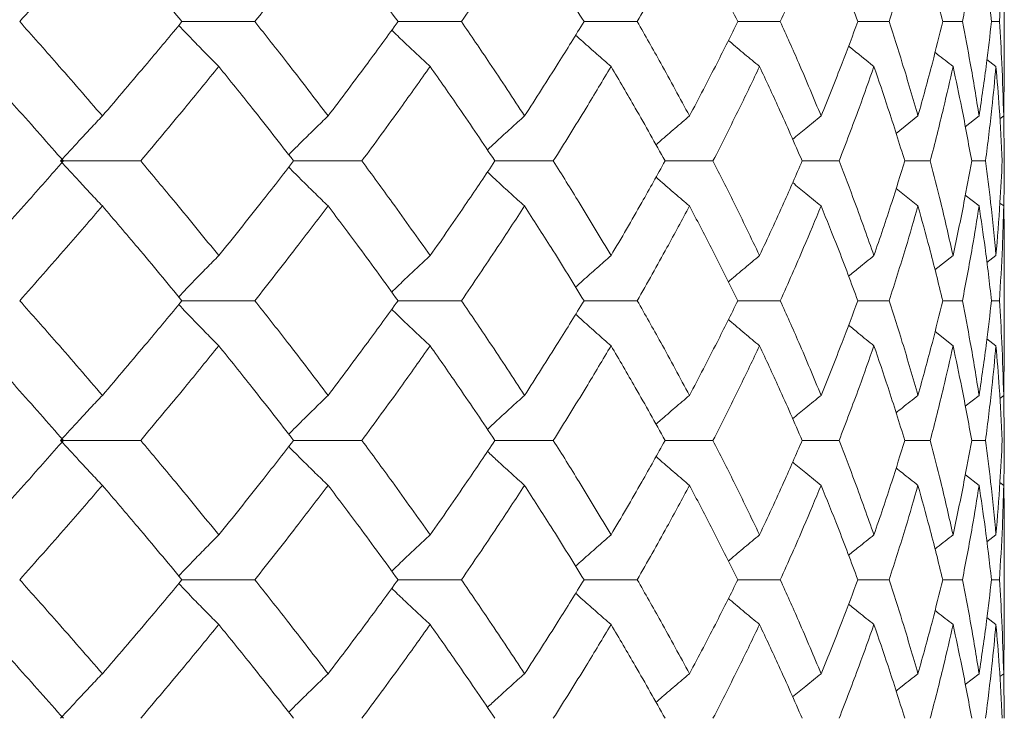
# Model space of a CAD drawing. Header units: inches. Extents: x -4.1 to 22.8, y -8.3 to 17.7.
# Tile 62 of 130: x 6.526 to 6.957, y 1.439 to 1.745. Entities that reach past the tile are written whole.
import ezdxf

# ---------------------------------------------------------------- set-up
doc = ezdxf.new("R2010")
doc.units = ezdxf.units.IN
doc.header["$MEASUREMENT"] = 0

msp = doc.modelspace()

# ---------------------------------------------------------------- linework, layer by layer
at = {"color": 7, "linetype": 'Continuous', "lineweight": 15}
for p, q in [((6.95717, 1.72346), (6.95717, 1.76443)), ((6.59726, 1.74397), (6.62914, 1.74397)), ((6.69184, 1.74397), (6.71958, 1.74397)), ((6.77324, 1.74397), (6.79653, 1.74397)), ((6.84057, 1.74397), (6.85916, 1.74397)), ((6.90679, 1.74397), (6.8931, 1.74397)), ((6.93025, 1.74397), (6.93887, 1.74397)), ((6.9516, 1.74397), (6.95508, 1.74397)), ((6.95355, 1.72433), (6.94962, 1.72737)), ((6.95693, 1.7027), (6.95714, 1.72346)), ((6.90981, 1.69505), (6.91942, 1.7027)), ((6.94616, 1.7027), (6.94011, 1.69799)), ((6.95693, 1.7027), (6.95525, 1.70139)), ((6.95717, 1.68301), (6.95694, 1.70316)), ((6.54413, 1.68301), (6.57917, 1.68301)), ((6.64613, 1.68301), (6.67599, 1.68301)), ((6.80871, 1.68301), (6.82969, 1.68301)), ((6.86873, 1.68301), (6.88489, 1.68301)), ((6.9248, 1.68301), (6.91363, 1.68301)), ((6.94292, 1.68301), (6.94898, 1.68301)), ((6.90984, 1.67094), (6.91942, 1.66331)), ((6.94616, 1.66331), (6.94014, 1.66799)), ((6.95693, 1.66331), (6.95529, 1.66458)), ((6.95717, 1.60129), (6.95717, 1.64248)), ((6.92685, 1.63536), (6.93477, 1.64161)), ((6.95355, 1.64161), (6.94958, 1.63852)), ((6.59726, 1.62189), (6.62914, 1.62189)), ((6.69184, 1.62189), (6.71958, 1.62189)), ((6.77324, 1.62189), (6.79653, 1.62189)), ((6.84057, 1.62189), (6.85916, 1.62189)), ((6.8931, 1.62189), (6.90679, 1.62189)), ((6.93887, 1.62189), (6.93025, 1.62189)), ((6.9516, 1.62189), (6.95508, 1.62189)), ((6.92688, 1.60839), (6.93477, 1.60216)), ((6.95355, 1.60216), (6.94962, 1.60522)), ((6.95693, 1.58047), (6.95714, 1.60129)), ((6.94011, 1.57574), (6.94616, 1.58047)), ((6.95693, 1.58047), (6.95525, 1.57916)), ((6.95717, 1.56076), (6.95694, 1.58094)), ((6.54413, 1.56076), (6.57917, 1.56076)), ((6.64613, 1.56076), (6.67599, 1.56076)), ((6.80871, 1.56076), (6.82969, 1.56076)), ((6.86873, 1.56076), (6.88489, 1.56076)), ((6.91363, 1.56076), (6.9248, 1.56076)), ((6.94898, 1.56076), (6.94292, 1.56076)), ((6.94015, 1.54577), (6.94616, 1.54108)), ((6.95693, 1.54108), (6.95529, 1.54235)), ((6.94958, 1.51636), (6.95355, 1.51944)), ((6.95717, 1.47934), (6.95717, 1.52031)), ((6.59726, 1.49981), (6.62914, 1.49981)), ((6.69184, 1.49981), (6.71958, 1.49981)), ((6.77324, 1.49981), (6.79653, 1.49981)), ((6.84057, 1.49981), (6.85916, 1.49981)), ((6.8931, 1.49981), (6.90679, 1.49981)), ((6.93025, 1.49981), (6.93887, 1.49981)), ((6.95508, 1.49981), (6.9516, 1.49981)), ((6.94962, 1.48325), (6.95355, 1.48021)), ((6.95693, 1.45869), (6.95714, 1.47934)), ((6.94616, 1.45869), (6.94011, 1.45402)), ((6.95693, 1.45869), (6.95525, 1.4574)), ((6.95717, 1.43919), (6.95694, 1.45917))]:
    msp.add_line(p, q, dxfattribs=at)
for points, knots in [([(6.52622, 1.74397), (6.53306, 1.75165), (6.54528, 1.76537), (6.55718, 1.77906), (6.56241, 1.78508)], [0, 0, 0, 0, 0.560476, 1, 1, 1, 1]), ([(6.59726, 1.74397), (6.59084, 1.75165), (6.5794, 1.76537), (6.5676, 1.77906), (6.56241, 1.78508)], [0, 0, 0, 0, 0.560476, 1, 1, 1, 1]), ([(6.62914, 1.74397), (6.63523, 1.75165), (6.64609, 1.76537), (6.65661, 1.77906), (6.66123, 1.78508)], [0, 0, 0, 0, 0.560476, 1, 1, 1, 1]), ([(6.69184, 1.74397), (6.68622, 1.75165), (6.6762, 1.76537), (6.6658, 1.77906), (6.66123, 1.78508)], [0, 0, 0, 0, 0.560476, 1, 1, 1, 1]), ([(6.71958, 1.74397), (6.72484, 1.75165), (6.73423, 1.76537), (6.74324, 1.77906), (6.7472, 1.78508)], [0, 0, 0, 0, 0.560476, 1, 1, 1, 1]), ([(6.77324, 1.74397), (6.76848, 1.75165), (6.76, 1.76537), (6.75111, 1.77906), (6.7472, 1.78508)], [0, 0, 0, 0, 0.560476, 1, 1, 1, 1]), ([(6.79653, 1.74397), (6.80091, 1.75165), (6.80873, 1.76537), (6.81613, 1.77906), (6.81939, 1.78508)], [0, 0, 0, 0, 0.560476, 1, 1, 1, 1]), ([(6.84057, 1.74397), (6.83673, 1.75165), (6.82988, 1.76537), (6.82259, 1.77906), (6.81939, 1.78508)], [0, 0, 0, 0, 0.560476, 1, 1, 1, 1]), ([(6.85916, 1.74397), (6.86261, 1.75165), (6.86876, 1.76537), (6.87449, 1.77906), (6.87701, 1.78508)], [0, 0, 0, 0, 0.560476, 1, 1, 1, 1]), ([(6.8931, 1.74397), (6.89021, 1.75165), (6.88506, 1.76537), (6.87947, 1.77906), (6.87701, 1.78508)], [0, 0, 0, 0, 0.560476, 1, 1, 1, 1]), ([(6.90679, 1.74397), (6.90926, 1.75165), (6.91369, 1.76537), (6.91767, 1.77906), (6.91942, 1.78508)], [0, 0, 0, 0, 0.560476, 1, 1, 1, 1]), ([(6.93025, 1.74397), (6.92835, 1.75165), (6.92495, 1.76537), (6.92111, 1.77906), (6.91942, 1.78508)], [0, 0, 0, 0, 0.560476, 1, 1, 1, 1]), ([(6.93887, 1.74397), (6.94036, 1.75165), (6.943, 1.76537), (6.94519, 1.77906), (6.94616, 1.78508)], [0, 0, 0, 0, 0.560476, 1, 1, 1, 1]), ([(6.9516, 1.74397), (6.95071, 1.75165), (6.94911, 1.76537), (6.94706, 1.77906), (6.94616, 1.78508)], [0, 0, 0, 0, 0.560476, 1, 1, 1, 1]), ([(6.95508, 1.74397), (6.95555, 1.75165), (6.95639, 1.76537), (6.95677, 1.77906), (6.95693, 1.78508)], [0, 0, 0, 0, 0.560476, 1, 1, 1, 1]), ([(6.56241, 1.7027), (6.55574, 1.71041), (6.54384, 1.72418), (6.5316, 1.73792), (6.52622, 1.74397)], [0, 0, 0, 0, 0.560339, 1, 1, 1, 1]), ([(6.56241, 1.7027), (6.56901, 1.71041), (6.58078, 1.72418), (6.59223, 1.73792), (6.59726, 1.74397)], [0, 0, 0, 0, 0.560338, 1, 1, 1, 1]), ([(6.61336, 1.72433), (6.61156, 1.72614), (6.60797, 1.72974), (6.60213, 1.73571), (6.5981, 1.73992), (6.59584, 1.74227)], [0, 0, 0, 0, 0.30526, 0.610523, 1, 1, 1, 1]), ([(6.66123, 1.7027), (6.65533, 1.71041), (6.64482, 1.72418), (6.63393, 1.73792), (6.62914, 1.74397)], [0, 0, 0, 0, 0.560339, 1, 1, 1, 1]), ([(6.66123, 1.7027), (6.66704, 1.71041), (6.67742, 1.72418), (6.68743, 1.73792), (6.69184, 1.74397)], [0, 0, 0, 0, 0.560339, 1, 1, 1, 1]), ([(6.7472, 1.7027), (6.74215, 1.71041), (6.73313, 1.72418), (6.72372, 1.73792), (6.71958, 1.74397)], [0, 0, 0, 0, 0.560339, 1, 1, 1, 1]), ([(6.7472, 1.7027), (6.75217, 1.71041), (6.76104, 1.72418), (6.76951, 1.73792), (6.77324, 1.74397)], [0, 0, 0, 0, 0.5603393, 1, 1, 1, 1]), ([(6.81939, 1.7027), (6.81523, 1.71041), (6.80782, 1.72418), (6.79998, 1.73792), (6.79653, 1.74397)], [0, 0, 0, 0, 0.5603393, 1, 1, 1, 1]), ([(6.81939, 1.7027), (6.82346, 1.71041), (6.83072, 1.72418), (6.83756, 1.73792), (6.84057, 1.74397)], [0, 0, 0, 0, 0.560339, 1, 1, 1, 1]), ([(6.87701, 1.7027), (6.87379, 1.71041), (6.86805, 1.72418), (6.86188, 1.73792), (6.85916, 1.74397)], [0, 0, 0, 0, 0.560339, 1, 1, 1, 1]), ([(6.87701, 1.7027), (6.88013, 1.71041), (6.8857, 1.72418), (6.89084, 1.73792), (6.8931, 1.74397)], [0, 0, 0, 0, 0.5603386, 1, 1, 1, 1]), ([(6.91942, 1.7027), (6.91718, 1.71041), (6.91318, 1.72418), (6.90874, 1.73792), (6.90679, 1.74397)], [0, 0, 0, 0, 0.560339, 1, 1, 1, 1]), ([(6.91942, 1.7027), (6.92156, 1.71041), (6.92538, 1.72418), (6.92876, 1.73792), (6.93025, 1.74397)], [0, 0, 0, 0, 0.560339, 1, 1, 1, 1]), ([(6.94616, 1.7027), (6.94492, 1.71041), (6.94271, 1.72418), (6.94005, 1.73792), (6.93887, 1.74397)], [0, 0, 0, 0, 0.560339, 1, 1, 1, 1]), ([(6.94616, 1.7027), (6.9473, 1.71041), (6.94933, 1.72418), (6.95091, 1.73792), (6.9516, 1.74397)], [0, 0, 0, 0, 0.560339, 1, 1, 1, 1]), ([(6.95693, 1.7027), (6.95671, 1.71041), (6.95632, 1.72418), (6.95546, 1.73792), (6.95508, 1.74397)], [0, 0, 0, 0, 0.560339, 1, 1, 1, 1]), ([(6.70588, 1.72433), (6.70394, 1.72614), (6.70005, 1.72975), (6.69445, 1.73503), (6.69081, 1.73854), (6.68908, 1.7402)], [0, 0, 0, 0, 0.34472, 0.689443, 1, 1, 1, 1]), ([(6.78507, 1.72433), (6.783, 1.72614), (6.77886, 1.72975), (6.77369, 1.73431), (6.77061, 1.7371), (6.76956, 1.73805)], [0, 0, 0, 0, 0.398228, 0.796465, 1, 1, 1, 1]), ([(6.85006, 1.72433), (6.84789, 1.72614), (6.84354, 1.72975), (6.83901, 1.73355), (6.83665, 1.73558), (6.83645, 1.73575)], [0, 0, 0, 0, 0.477008, 0.954018, 1, 1, 1, 1]), ([(6.88905, 1.73328), (6.8892, 1.73316), (6.89287, 1.73015), (6.89658, 1.72718), (6.90014, 1.72433)], [0, 0, 0, 0, 0.038165, 1, 1, 1, 1]), ([(6.93477, 1.72433), (6.93245, 1.72613), (6.92982, 1.72819), (6.9272, 1.73027), (6.92688, 1.73052)], [0, 0, 0, 0, 0.876776, 1, 1, 1, 1]), ([(6.54535, 1.68301), (6.53856, 1.69073), (6.52644, 1.70451), (6.514, 1.71828), (6.50852, 1.72433)], [0, 0, 0, 0, 0.5602737, 1, 1, 1, 1]), ([(6.57917, 1.68301), (6.58565, 1.69073), (6.59721, 1.70451), (6.60843, 1.71828), (6.61336, 1.72433)], [0, 0, 0, 0, 0.5602729, 1, 1, 1, 1]), ([(6.64613, 1.68301), (6.64011, 1.69073), (6.62936, 1.70451), (6.61825, 1.71828), (6.61336, 1.72433)], [0, 0, 0, 0, 0.560273, 1, 1, 1, 1]), ([(6.67599, 1.68301), (6.68167, 1.69073), (6.69181, 1.70451), (6.70158, 1.71828), (6.70588, 1.72433)], [0, 0, 0, 0, 0.560273, 1, 1, 1, 1]), ([(6.73424, 1.68301), (6.72905, 1.69073), (6.71979, 1.70451), (6.71013, 1.71828), (6.70588, 1.72433)], [0, 0, 0, 0, 0.560273, 1, 1, 1, 1]), ([(6.7598, 1.68301), (6.76462, 1.69073), (6.77324, 1.70451), (6.78146, 1.71828), (6.78507, 1.72433)], [0, 0, 0, 0, 0.560273, 1, 1, 1, 1]), ([(6.80871, 1.68301), (6.80441, 1.69073), (6.79673, 1.70451), (6.78863, 1.71828), (6.78507, 1.72433)], [0, 0, 0, 0, 0.560274, 1, 1, 1, 1]), ([(6.82969, 1.68301), (6.8336, 1.69073), (6.8406, 1.70451), (6.84717, 1.71828), (6.85006, 1.72433)], [0, 0, 0, 0, 0.560273, 1, 1, 1, 1]), ([(6.86873, 1.68301), (6.86536, 1.69073), (6.85935, 1.70451), (6.8529, 1.71828), (6.85006, 1.72433)], [0, 0, 0, 0, 0.560273, 1, 1, 1, 1]), ([(6.88489, 1.68301), (6.88785, 1.69073), (6.89315, 1.70451), (6.89801, 1.71828), (6.90014, 1.72433)], [0, 0, 0, 0, 0.560273, 1, 1, 1, 1]), ([(6.91363, 1.68301), (6.91123, 1.69073), (6.90695, 1.70451), (6.90222, 1.71828), (6.90014, 1.72433)], [0, 0, 0, 0, 0.560273, 1, 1, 1, 1]), ([(6.9248, 1.68301), (6.92678, 1.69073), (6.93032, 1.70451), (6.93341, 1.71828), (6.93477, 1.72433)], [0, 0, 0, 0, 0.5602733, 1, 1, 1, 1]), ([(6.94292, 1.68301), (6.94152, 1.69073), (6.93902, 1.70451), (6.93607, 1.71828), (6.93477, 1.72433)], [0, 0, 0, 0, 0.5602732, 1, 1, 1, 1]), ([(6.94898, 1.68301), (6.94996, 1.69073), (6.9517, 1.70451), (6.95299, 1.71828), (6.95355, 1.72433)], [0, 0, 0, 0, 0.5602732, 1, 1, 1, 1]), ([(6.95628, 1.68301), (6.9559, 1.69073), (6.95521, 1.70451), (6.95406, 1.71828), (6.95355, 1.72433)], [0, 0, 0, 0, 0.560273, 1, 1, 1, 1]), ([(6.56241, 1.7027), (6.5607, 1.70089), (6.55727, 1.69728), (6.55117, 1.69074), (6.54681, 1.68595), (6.54413, 1.68301)], [0, 0, 0, 0, 0.2788686, 0.5577386, 1, 1, 1, 1]), ([(6.66123, 1.7027), (6.65936, 1.70089), (6.65562, 1.69728), (6.64986, 1.69164), (6.64601, 1.68776), (6.64399, 1.68574)], [0, 0, 0, 0, 0.323251, 0.6465024, 1, 1, 1, 1]), ([(6.7472, 1.7027), (6.74519, 1.70089), (6.74118, 1.69728), (6.73576, 1.69233), (6.73237, 1.68917), (6.73096, 1.68785)], [0, 0, 0, 0, 0.368668, 0.737336, 1, 1, 1, 1]), ([(6.81939, 1.7027), (6.81727, 1.70089), (6.81302, 1.69728), (6.80814, 1.69307), (6.80539, 1.69064), (6.80474, 1.69007)], [0, 0, 0, 0, 0.432564, 0.865125, 1, 1, 1, 1]), ([(6.87701, 1.7027), (6.87479, 1.70089), (6.87062, 1.6975), (6.86649, 1.69406), (6.86455, 1.69245)], [0, 0, 0, 0, 0.531735, 1, 1, 1, 1]), ([(6.50852, 1.64161), (6.51548, 1.64934), (6.52791, 1.66315), (6.54002, 1.67694), (6.54535, 1.68301)], [0, 0, 0, 0, 0.560137, 1, 1, 1, 1]), ([(6.56241, 1.66331), (6.5607, 1.66511), (6.55728, 1.66873), (6.55117, 1.67528), (6.54681, 1.68007), (6.54413, 1.68301)], [0, 0, 0, 0, 0.278776, 0.557551, 1, 1, 1, 1]), ([(6.61336, 1.64161), (6.60707, 1.64934), (6.59585, 1.66315), (6.58427, 1.67694), (6.57917, 1.68301)], [0, 0, 0, 0, 0.560136, 1, 1, 1, 1]), ([(6.61336, 1.64161), (6.61957, 1.64934), (6.63067, 1.66315), (6.64141, 1.67694), (6.64613, 1.68301)], [0, 0, 0, 0, 0.560137, 1, 1, 1, 1]), ([(6.70588, 1.64161), (6.7004, 1.64934), (6.69062, 1.66315), (6.68046, 1.67694), (6.67599, 1.68301)], [0, 0, 0, 0, 0.560137, 1, 1, 1, 1]), ([(6.70588, 1.64161), (6.71128, 1.64934), (6.72092, 1.66315), (6.73017, 1.67694), (6.73424, 1.68301)], [0, 0, 0, 0, 0.5601362, 1, 1, 1, 1]), ([(6.73424, 1.68301), (6.73429, 1.68301), (6.73721, 1.68301), (6.74573, 1.68301), (6.7542, 1.68301), (6.7598, 1.68301)], [0, 0, 0, 0, 0.005585, 0.34259, 1, 1, 1, 1]), ([(6.78507, 1.64161), (6.78046, 1.64934), (6.77223, 1.66315), (6.7636, 1.67694), (6.7598, 1.68301)], [0, 0, 0, 0, 0.560136, 1, 1, 1, 1]), ([(6.78507, 1.64161), (6.7896, 1.64934), (6.79767, 1.66315), (6.80534, 1.67694), (6.80871, 1.68301)], [0, 0, 0, 0, 0.560136, 1, 1, 1, 1]), ([(6.85006, 1.64161), (6.84637, 1.64934), (6.83979, 1.66315), (6.83277, 1.67694), (6.82969, 1.68301)], [0, 0, 0, 0, 0.560137, 1, 1, 1, 1]), ([(6.85006, 1.64161), (6.85366, 1.64934), (6.86009, 1.66315), (6.86609, 1.67694), (6.86873, 1.68301)], [0, 0, 0, 0, 0.5601368, 1, 1, 1, 1]), ([(6.90014, 1.64161), (6.89741, 1.64934), (6.89254, 1.66315), (6.88723, 1.67694), (6.88489, 1.68301)], [0, 0, 0, 0, 0.560136, 1, 1, 1, 1]), ([(6.90014, 1.64161), (6.90278, 1.64934), (6.90749, 1.66315), (6.91175, 1.67694), (6.91363, 1.68301)], [0, 0, 0, 0, 0.560137, 1, 1, 1, 1]), ([(6.93477, 1.64161), (6.93303, 1.64934), (6.92992, 1.66315), (6.92636, 1.67694), (6.9248, 1.68301)], [0, 0, 0, 0, 0.560137, 1, 1, 1, 1]), ([(6.93477, 1.64161), (6.93641, 1.64934), (6.93935, 1.66315), (6.94183, 1.67694), (6.94292, 1.68301)], [0, 0, 0, 0, 0.560137, 1, 1, 1, 1]), ([(6.95355, 1.64161), (6.95282, 1.64934), (6.95152, 1.66315), (6.94975, 1.67694), (6.94898, 1.68301)], [0, 0, 0, 0, 0.560137, 1, 1, 1, 1]), ([(6.95355, 1.64161), (6.95418, 1.64934), (6.95532, 1.66315), (6.95599, 1.67694), (6.95628, 1.68301)], [0, 0, 0, 0, 0.560137, 1, 1, 1, 1]), ([(6.95694, 1.66263), (6.95696, 1.66335), (6.95718, 1.67015), (6.95717, 1.67694), (6.95717, 1.68301)], [0, 0, 0, 0, 0.106581, 1, 1, 1, 1]), ([(6.66123, 1.66331), (6.65936, 1.66511), (6.65562, 1.66873), (6.64987, 1.67438), (6.64601, 1.67825), (6.644, 1.68028)], [0, 0, 0, 0, 0.323205, 0.646412, 1, 1, 1, 1]), ([(6.7472, 1.66331), (6.74519, 1.66511), (6.74118, 1.66873), (6.73577, 1.67368), (6.73238, 1.67684), (6.73097, 1.67816)], [0, 0, 0, 0, 0.368705, 0.737406, 1, 1, 1, 1]), ([(6.81939, 1.66331), (6.81727, 1.66511), (6.81303, 1.66873), (6.80815, 1.67294), (6.8054, 1.67536), (6.80475, 1.67594)], [0, 0, 0, 0, 0.432758, 0.865515, 1, 1, 1, 1]), ([(6.87701, 1.66331), (6.87479, 1.66511), (6.87063, 1.66851), (6.8665, 1.67194), (6.86457, 1.67355)], [0, 0, 0, 0, 0.532294, 1, 1, 1, 1]), ([(6.52622, 1.62189), (6.53306, 1.62962), (6.54529, 1.64343), (6.55718, 1.65723), (6.56241, 1.66331)], [0, 0, 0, 0, 0.560071, 1, 1, 1, 1]), ([(6.59726, 1.62189), (6.59084, 1.62962), (6.5794, 1.64343), (6.5676, 1.65723), (6.56241, 1.66331)], [0, 0, 0, 0, 0.560071, 1, 1, 1, 1]), ([(6.62914, 1.62189), (6.63523, 1.62962), (6.6461, 1.64343), (6.6566, 1.65723), (6.66123, 1.66331)], [0, 0, 0, 0, 0.560071, 1, 1, 1, 1]), ([(6.69184, 1.62189), (6.68622, 1.62962), (6.6762, 1.64343), (6.6658, 1.65723), (6.66123, 1.66331)], [0, 0, 0, 0, 0.560071, 1, 1, 1, 1]), ([(6.71958, 1.62189), (6.72484, 1.62962), (6.73423, 1.64343), (6.74324, 1.65723), (6.7472, 1.66331)], [0, 0, 0, 0, 0.56007, 1, 1, 1, 1]), ([(6.77324, 1.62189), (6.76849, 1.62962), (6.76, 1.64343), (6.75111, 1.65723), (6.7472, 1.66331)], [0, 0, 0, 0, 0.56007, 1, 1, 1, 1]), ([(6.79653, 1.62189), (6.80091, 1.62962), (6.80873, 1.64343), (6.81613, 1.65723), (6.81939, 1.66331)], [0, 0, 0, 0, 0.56007, 1, 1, 1, 1]), ([(6.84057, 1.62189), (6.83673, 1.62962), (6.82987, 1.64343), (6.82259, 1.65723), (6.81939, 1.66331)], [0, 0, 0, 0, 0.560071, 1, 1, 1, 1]), ([(6.85916, 1.62189), (6.86261, 1.62962), (6.86877, 1.64343), (6.87449, 1.65723), (6.87701, 1.66331)], [0, 0, 0, 0, 0.5600706, 1, 1, 1, 1]), ([(6.8931, 1.62189), (6.89021, 1.62962), (6.88506, 1.64343), (6.87947, 1.65723), (6.87701, 1.66331)], [0, 0, 0, 0, 0.560071, 1, 1, 1, 1]), ([(6.90679, 1.62189), (6.90926, 1.62962), (6.91369, 1.64343), (6.91767, 1.65723), (6.91942, 1.66331)], [0, 0, 0, 0, 0.560071, 1, 1, 1, 1]), ([(6.93025, 1.62189), (6.92835, 1.62962), (6.92495, 1.64343), (6.92111, 1.65723), (6.91942, 1.66331)], [0, 0, 0, 0, 0.56007, 1, 1, 1, 1]), ([(6.93887, 1.62189), (6.94036, 1.62962), (6.943, 1.64343), (6.94519, 1.65723), (6.94616, 1.66331)], [0, 0, 0, 0, 0.5600707, 1, 1, 1, 1]), ([(6.9516, 1.62189), (6.95071, 1.62962), (6.94911, 1.64343), (6.94706, 1.65723), (6.94616, 1.66331)], [0, 0, 0, 0, 0.560071, 1, 1, 1, 1]), ([(6.95508, 1.62189), (6.95555, 1.62962), (6.95639, 1.64343), (6.95677, 1.65723), (6.95693, 1.66331)], [0, 0, 0, 0, 0.5600707, 1, 1, 1, 1]), ([(6.95714, 1.64248), (6.95715, 1.64335), (6.95722, 1.65029), (6.95707, 1.65723), (6.95693, 1.66331)], [0, 0, 0, 0, 0.1249088, 1, 1, 1, 1]), ([(6.61336, 1.64161), (6.61157, 1.6398), (6.60798, 1.63618), (6.60213, 1.63019), (6.5981, 1.62596), (6.59584, 1.62359)], [0, 0, 0, 0, 0.304693, 0.609384, 1, 1, 1, 1]), ([(6.70588, 1.64161), (6.70394, 1.6398), (6.70006, 1.63618), (6.69445, 1.63088), (6.69081, 1.62735), (6.68907, 1.62567)], [0, 0, 0, 0, 0.344017, 0.688034, 1, 1, 1, 1]), ([(6.78507, 1.64161), (6.783, 1.6398), (6.77887, 1.63618), (6.7737, 1.63159), (6.77061, 1.62878), (6.76956, 1.62783)], [0, 0, 0, 0, 0.3973127, 0.7946195, 1, 1, 1, 1]), ([(6.85006, 1.64161), (6.84789, 1.6398), (6.84355, 1.63618), (6.83901, 1.63235), (6.83665, 1.63032), (6.83643, 1.63013)], [0, 0, 0, 0, 0.475696, 0.951393, 1, 1, 1, 1]), ([(6.90014, 1.64161), (6.89789, 1.6398), (6.89418, 1.63682), (6.89049, 1.6338), (6.88903, 1.63261)], [0, 0, 0, 0, 0.605739, 1, 1, 1, 1]), ([(6.56241, 1.58047), (6.55575, 1.5882), (6.54384, 1.602), (6.5316, 1.61581), (6.52622, 1.62189)], [0, 0, 0, 0, 0.559933, 1, 1, 1, 1]), ([(6.56241, 1.58047), (6.56901, 1.5882), (6.58079, 1.602), (6.59223, 1.61581), (6.59726, 1.62189)], [0, 0, 0, 0, 0.559933, 1, 1, 1, 1]), ([(6.66123, 1.58047), (6.65534, 1.5882), (6.64481, 1.602), (6.63393, 1.61581), (6.62914, 1.62189)], [0, 0, 0, 0, 0.559934, 1, 1, 1, 1]), ([(6.66123, 1.58047), (6.66704, 1.5882), (6.67742, 1.602), (6.68743, 1.61581), (6.69184, 1.62189)], [0, 0, 0, 0, 0.559933, 1, 1, 1, 1]), ([(6.7472, 1.58047), (6.74215, 1.5882), (6.73313, 1.602), (6.72372, 1.61581), (6.71958, 1.62189)], [0, 0, 0, 0, 0.559933, 1, 1, 1, 1]), ([(6.7472, 1.58047), (6.75217, 1.5882), (6.76104, 1.602), (6.76951, 1.61581), (6.77324, 1.62189)], [0, 0, 0, 0, 0.5599334, 1, 1, 1, 1]), ([(6.81939, 1.58047), (6.81523, 1.5882), (6.80781, 1.602), (6.79998, 1.61581), (6.79653, 1.62189)], [0, 0, 0, 0, 0.5599337, 1, 1, 1, 1]), ([(6.81939, 1.58047), (6.82346, 1.5882), (6.83072, 1.602), (6.83756, 1.61581), (6.84057, 1.62189)], [0, 0, 0, 0, 0.559934, 1, 1, 1, 1]), ([(6.87701, 1.58047), (6.87379, 1.5882), (6.86805, 1.602), (6.86188, 1.61581), (6.85916, 1.62189)], [0, 0, 0, 0, 0.559933, 1, 1, 1, 1]), ([(6.87701, 1.58047), (6.88013, 1.5882), (6.8857, 1.602), (6.89084, 1.61581), (6.8931, 1.62189)], [0, 0, 0, 0, 0.559933, 1, 1, 1, 1]), ([(6.91942, 1.58047), (6.91718, 1.5882), (6.91318, 1.602), (6.90874, 1.61581), (6.90679, 1.62189)], [0, 0, 0, 0, 0.559933, 1, 1, 1, 1]), ([(6.91942, 1.58047), (6.92156, 1.5882), (6.92539, 1.602), (6.92876, 1.61581), (6.93025, 1.62189)], [0, 0, 0, 0, 0.559933, 1, 1, 1, 1]), ([(6.94616, 1.58047), (6.94492, 1.5882), (6.94271, 1.602), (6.94005, 1.61581), (6.93887, 1.62189)], [0, 0, 0, 0, 0.559933, 1, 1, 1, 1]), ([(6.94616, 1.58047), (6.9473, 1.5882), (6.94933, 1.602), (6.95091, 1.61581), (6.9516, 1.62189)], [0, 0, 0, 0, 0.559933, 1, 1, 1, 1]), ([(6.95693, 1.58047), (6.95671, 1.5882), (6.95631, 1.602), (6.95546, 1.61581), (6.95508, 1.62189)], [0, 0, 0, 0, 0.559933, 1, 1, 1, 1]), ([(6.61336, 1.60216), (6.61157, 1.60397), (6.60798, 1.60759), (6.60213, 1.61358), (6.59811, 1.61781), (6.59584, 1.62019)], [0, 0, 0, 0, 0.304725, 0.60945, 1, 1, 1, 1]), ([(6.70588, 1.60216), (6.70394, 1.60397), (6.70006, 1.60759), (6.69445, 1.61289), (6.69081, 1.61642), (6.68908, 1.6181)], [0, 0, 0, 0, 0.344117, 0.688236, 1, 1, 1, 1]), ([(6.78507, 1.60216), (6.783, 1.60397), (6.77887, 1.60759), (6.7737, 1.61218), (6.77061, 1.61498), (6.76956, 1.61594)], [0, 0, 0, 0, 0.397542, 0.795079, 1, 1, 1, 1]), ([(6.85006, 1.60216), (6.84789, 1.60397), (6.84355, 1.60759), (6.83902, 1.61142), (6.83666, 1.61345), (6.83645, 1.61363)], [0, 0, 0, 0, 0.476197, 0.952397, 1, 1, 1, 1]), ([(6.90014, 1.60216), (6.89789, 1.60397), (6.89418, 1.60695), (6.8905, 1.60996), (6.88906, 1.61115)], [0, 0, 0, 0, 0.606887, 1, 1, 1, 1]), ([(6.54535, 1.56076), (6.53856, 1.56849), (6.52644, 1.58228), (6.514, 1.59609), (6.50852, 1.60216)], [0, 0, 0, 0, 0.559868, 1, 1, 1, 1]), ([(6.57917, 1.56076), (6.58565, 1.56849), (6.59721, 1.58228), (6.60843, 1.59609), (6.61336, 1.60216)], [0, 0, 0, 0, 0.559867, 1, 1, 1, 1]), ([(6.64613, 1.56076), (6.64011, 1.56849), (6.62936, 1.58228), (6.61825, 1.59609), (6.61336, 1.60216)], [0, 0, 0, 0, 0.5598681, 1, 1, 1, 1]), ([(6.67599, 1.56076), (6.68167, 1.56849), (6.69182, 1.58228), (6.70158, 1.59609), (6.70588, 1.60216)], [0, 0, 0, 0, 0.559867, 1, 1, 1, 1]), ([(6.73424, 1.56076), (6.72905, 1.56849), (6.71978, 1.58228), (6.71013, 1.59609), (6.70588, 1.60216)], [0, 0, 0, 0, 0.5598676, 1, 1, 1, 1]), ([(6.7598, 1.56076), (6.76462, 1.56849), (6.77324, 1.58228), (6.78146, 1.59609), (6.78507, 1.60216)], [0, 0, 0, 0, 0.559868, 1, 1, 1, 1]), ([(6.80871, 1.56076), (6.80441, 1.56849), (6.79673, 1.58228), (6.78863, 1.59609), (6.78507, 1.60216)], [0, 0, 0, 0, 0.559868, 1, 1, 1, 1]), ([(6.82969, 1.56076), (6.8336, 1.56849), (6.8406, 1.58228), (6.84717, 1.59609), (6.85006, 1.60216)], [0, 0, 0, 0, 0.5598677, 1, 1, 1, 1]), ([(6.86873, 1.56076), (6.86536, 1.56849), (6.85934, 1.58228), (6.8529, 1.59609), (6.85006, 1.60216)], [0, 0, 0, 0, 0.559868, 1, 1, 1, 1]), ([(6.88489, 1.56076), (6.88785, 1.56849), (6.89315, 1.58228), (6.89801, 1.59609), (6.90014, 1.60216)], [0, 0, 0, 0, 0.559868, 1, 1, 1, 1]), ([(6.91363, 1.56076), (6.91123, 1.56849), (6.90695, 1.58228), (6.90222, 1.59609), (6.90014, 1.60216)], [0, 0, 0, 0, 0.5598675, 1, 1, 1, 1]), ([(6.9248, 1.56076), (6.92678, 1.56849), (6.93032, 1.58228), (6.93341, 1.59609), (6.93477, 1.60216)], [0, 0, 0, 0, 0.559868, 1, 1, 1, 1]), ([(6.94292, 1.56076), (6.94152, 1.56849), (6.93902, 1.58228), (6.93607, 1.59609), (6.93477, 1.60216)], [0, 0, 0, 0, 0.559867, 1, 1, 1, 1]), ([(6.94898, 1.56076), (6.94996, 1.56849), (6.9517, 1.58228), (6.95299, 1.59609), (6.95355, 1.60216)], [0, 0, 0, 0, 0.5598676, 1, 1, 1, 1]), ([(6.95628, 1.56076), (6.9559, 1.56849), (6.95521, 1.58228), (6.95406, 1.59609), (6.95355, 1.60216)], [0, 0, 0, 0, 0.559868, 1, 1, 1, 1]), ([(6.56241, 1.58047), (6.5607, 1.57866), (6.55728, 1.57505), (6.55117, 1.56849), (6.54681, 1.5637), (6.54413, 1.56076)], [0, 0, 0, 0, 0.2787742, 0.5575507, 1, 1, 1, 1]), ([(6.66123, 1.58047), (6.65936, 1.57866), (6.65562, 1.57504), (6.64987, 1.5694), (6.64601, 1.56552), (6.64399, 1.56349)], [0, 0, 0, 0, 0.323145, 0.646295, 1, 1, 1, 1]), ([(6.7472, 1.58047), (6.74519, 1.57866), (6.74118, 1.57504), (6.73577, 1.5701), (6.73238, 1.56692), (6.73097, 1.5656)], [0, 0, 0, 0, 0.368553, 0.737106, 1, 1, 1, 1]), ([(6.81939, 1.58047), (6.81727, 1.57866), (6.81303, 1.57504), (6.80814, 1.57083), (6.8054, 1.5684), (6.80474, 1.56783)], [0, 0, 0, 0, 0.432425, 0.864854, 1, 1, 1, 1]), ([(6.87701, 1.58047), (6.87479, 1.57866), (6.87062, 1.57526), (6.86649, 1.57182), (6.86455, 1.57021)], [0, 0, 0, 0, 0.5315576, 1, 1, 1, 1]), ([(6.91942, 1.58047), (6.91713, 1.57866), (6.91392, 1.57612), (6.91074, 1.57355), (6.90982, 1.57281)], [0, 0, 0, 0, 0.711137, 1, 1, 1, 1]), ([(6.50852, 1.51944), (6.51548, 1.52715), (6.52792, 1.54091), (6.54002, 1.5547), (6.54535, 1.56076)], [0, 0, 0, 0, 0.5597302, 1, 1, 1, 1]), ([(6.56241, 1.54108), (6.5607, 1.54288), (6.55727, 1.54649), (6.55117, 1.55304), (6.54681, 1.55783), (6.54413, 1.56076)], [0, 0, 0, 0, 0.27887, 0.55774, 1, 1, 1, 1]), ([(6.61336, 1.51944), (6.60707, 1.52715), (6.59584, 1.54091), (6.58427, 1.5547), (6.57917, 1.56076)], [0, 0, 0, 0, 0.55973, 1, 1, 1, 1]), ([(6.61336, 1.51944), (6.61957, 1.52715), (6.63067, 1.54091), (6.64141, 1.5547), (6.64613, 1.56076)], [0, 0, 0, 0, 0.55973, 1, 1, 1, 1]), ([(6.70588, 1.51944), (6.7004, 1.52715), (6.69062, 1.54091), (6.68046, 1.5547), (6.67599, 1.56076)], [0, 0, 0, 0, 0.55973, 1, 1, 1, 1]), ([(6.70588, 1.51944), (6.71128, 1.52715), (6.72092, 1.54091), (6.73017, 1.5547), (6.73424, 1.56076)], [0, 0, 0, 0, 0.559729, 1, 1, 1, 1]), ([(6.73424, 1.56076), (6.73429, 1.56076), (6.73721, 1.56076), (6.74573, 1.56076), (6.7542, 1.56076), (6.7598, 1.56076)], [0, 0, 0, 0, 0.005585, 0.34259, 1, 1, 1, 1]), ([(6.78507, 1.51944), (6.78046, 1.52715), (6.77223, 1.54091), (6.7636, 1.5547), (6.7598, 1.56076)], [0, 0, 0, 0, 0.55973, 1, 1, 1, 1]), ([(6.78507, 1.51944), (6.78959, 1.52715), (6.79768, 1.54091), (6.80534, 1.5547), (6.80871, 1.56076)], [0, 0, 0, 0, 0.55973, 1, 1, 1, 1]), ([(6.85006, 1.51944), (6.84637, 1.52715), (6.83978, 1.54091), (6.83277, 1.5547), (6.82969, 1.56076)], [0, 0, 0, 0, 0.55973, 1, 1, 1, 1]), ([(6.85006, 1.51944), (6.85366, 1.52715), (6.86009, 1.54091), (6.86609, 1.5547), (6.86873, 1.56076)], [0, 0, 0, 0, 0.55973, 1, 1, 1, 1]), ([(6.90014, 1.51944), (6.89742, 1.52715), (6.89254, 1.54091), (6.88723, 1.5547), (6.88489, 1.56076)], [0, 0, 0, 0, 0.55973, 1, 1, 1, 1]), ([(6.90014, 1.51944), (6.90278, 1.52715), (6.90749, 1.54091), (6.91175, 1.5547), (6.91363, 1.56076)], [0, 0, 0, 0, 0.55973, 1, 1, 1, 1]), ([(6.93477, 1.51944), (6.93303, 1.52715), (6.92992, 1.54091), (6.92636, 1.5547), (6.9248, 1.56076)], [0, 0, 0, 0, 0.55973, 1, 1, 1, 1]), ([(6.93477, 1.51944), (6.93641, 1.52715), (6.93935, 1.54091), (6.94183, 1.5547), (6.94292, 1.56076)], [0, 0, 0, 0, 0.55973, 1, 1, 1, 1]), ([(6.95355, 1.51944), (6.95282, 1.52715), (6.95152, 1.54091), (6.94975, 1.5547), (6.94898, 1.56076)], [0, 0, 0, 0, 0.55973, 1, 1, 1, 1]), ([(6.95355, 1.51944), (6.95418, 1.52715), (6.95532, 1.54091), (6.95599, 1.5547), (6.95628, 1.56076)], [0, 0, 0, 0, 0.55973, 1, 1, 1, 1]), ([(6.95694, 1.5404), (6.95696, 1.54112), (6.95718, 1.5479), (6.95717, 1.55469), (6.95717, 1.56076)], [0, 0, 0, 0, 0.106178, 1, 1, 1, 1]), ([(6.66123, 1.54108), (6.65936, 1.54288), (6.65562, 1.54649), (6.64986, 1.55213), (6.64601, 1.55601), (6.644, 1.55803)], [0, 0, 0, 0, 0.323315, 0.64663, 1, 1, 1, 1]), ([(6.7472, 1.54108), (6.74519, 1.54288), (6.74118, 1.54649), (6.73576, 1.55144), (6.73238, 1.5546), (6.73097, 1.55592)], [0, 0, 0, 0, 0.36883, 0.737659, 1, 1, 1, 1]), ([(6.81939, 1.54108), (6.81727, 1.54288), (6.81302, 1.5465), (6.80814, 1.5507), (6.8054, 1.55312), (6.80475, 1.5537)], [0, 0, 0, 0, 0.432916, 0.865825, 1, 1, 1, 1]), ([(6.87701, 1.54108), (6.87479, 1.54288), (6.87063, 1.54627), (6.8665, 1.5497), (6.86457, 1.55131)], [0, 0, 0, 0, 0.532498, 1, 1, 1, 1]), ([(6.91942, 1.54108), (6.91713, 1.54288), (6.91393, 1.54541), (6.91075, 1.54797), (6.90984, 1.5487)], [0, 0, 0, 0, 0.713289, 1, 1, 1, 1]), ([(6.52622, 1.49981), (6.53306, 1.5075), (6.54529, 1.52125), (6.55718, 1.53501), (6.56241, 1.54108)], [0, 0, 0, 0, 0.559665, 1, 1, 1, 1]), ([(6.59726, 1.49981), (6.59085, 1.5075), (6.57939, 1.52125), (6.5676, 1.53501), (6.56241, 1.54108)], [0, 0, 0, 0, 0.5596653, 1, 1, 1, 1]), ([(6.62914, 1.49981), (6.63523, 1.5075), (6.6461, 1.52125), (6.6566, 1.53501), (6.66123, 1.54108)], [0, 0, 0, 0, 0.559665, 1, 1, 1, 1]), ([(6.69184, 1.49981), (6.68622, 1.5075), (6.6762, 1.52125), (6.6658, 1.53501), (6.66123, 1.54108)], [0, 0, 0, 0, 0.559665, 1, 1, 1, 1]), ([(6.71958, 1.49981), (6.72484, 1.5075), (6.73424, 1.52125), (6.74324, 1.53501), (6.7472, 1.54108)], [0, 0, 0, 0, 0.559665, 1, 1, 1, 1]), ([(6.77324, 1.49981), (6.76849, 1.5075), (6.75999, 1.52125), (6.75111, 1.53501), (6.7472, 1.54108)], [0, 0, 0, 0, 0.559666, 1, 1, 1, 1]), ([(6.79653, 1.49981), (6.80091, 1.5075), (6.80873, 1.52125), (6.81613, 1.53501), (6.81939, 1.54108)], [0, 0, 0, 0, 0.559665, 1, 1, 1, 1]), ([(6.84057, 1.49981), (6.83673, 1.5075), (6.82987, 1.52125), (6.82259, 1.53501), (6.81939, 1.54108)], [0, 0, 0, 0, 0.559665, 1, 1, 1, 1]), ([(6.85916, 1.49981), (6.86261, 1.5075), (6.86877, 1.52125), (6.87449, 1.53501), (6.87701, 1.54108)], [0, 0, 0, 0, 0.559665, 1, 1, 1, 1]), ([(6.8931, 1.49981), (6.89021, 1.5075), (6.88506, 1.52125), (6.87947, 1.53501), (6.87701, 1.54108)], [0, 0, 0, 0, 0.5596648, 1, 1, 1, 1]), ([(6.90679, 1.49981), (6.90926, 1.5075), (6.91369, 1.52125), (6.91766, 1.53501), (6.91942, 1.54108)], [0, 0, 0, 0, 0.5596651, 1, 1, 1, 1]), ([(6.93025, 1.49981), (6.92835, 1.5075), (6.92495, 1.52125), (6.92111, 1.53501), (6.91942, 1.54108)], [0, 0, 0, 0, 0.5596652, 1, 1, 1, 1]), ([(6.93887, 1.49981), (6.94036, 1.5075), (6.943, 1.52125), (6.94519, 1.53501), (6.94616, 1.54108)], [0, 0, 0, 0, 0.5596648, 1, 1, 1, 1]), ([(6.9516, 1.49981), (6.95071, 1.5075), (6.94911, 1.52125), (6.94706, 1.53501), (6.94616, 1.54108)], [0, 0, 0, 0, 0.5596651, 1, 1, 1, 1]), ([(6.95508, 1.49981), (6.95555, 1.5075), (6.95639, 1.52125), (6.95677, 1.53501), (6.95693, 1.54108)], [0, 0, 0, 0, 0.559665, 1, 1, 1, 1]), ([(6.95714, 1.52031), (6.95715, 1.52117), (6.95722, 1.52809), (6.95707, 1.53501), (6.95693, 1.54108)], [0, 0, 0, 0, 0.124375, 1, 1, 1, 1]), ([(6.61336, 1.51944), (6.61156, 1.51764), (6.60797, 1.51403), (6.60213, 1.50806), (6.5981, 1.50386), (6.59584, 1.5015)], [0, 0, 0, 0, 0.305233, 0.610464, 1, 1, 1, 1]), ([(6.70588, 1.51944), (6.70394, 1.51764), (6.70005, 1.51403), (6.69444, 1.50874), (6.6908, 1.50523), (6.68908, 1.50357)], [0, 0, 0, 0, 0.34463, 0.689257, 1, 1, 1, 1]), ([(6.78507, 1.51944), (6.783, 1.51764), (6.77886, 1.51403), (6.77369, 1.50946), (6.7706, 1.50667), (6.76956, 1.50572)], [0, 0, 0, 0, 0.398014, 0.79603, 1, 1, 1, 1]), ([(6.85006, 1.51944), (6.84789, 1.51763), (6.84354, 1.51402), (6.839, 1.51021), (6.83665, 1.50819), (6.83643, 1.50801)], [0, 0, 0, 0, 0.476535, 0.953065, 1, 1, 1, 1]), ([(6.90014, 1.51944), (6.89789, 1.51764), (6.89417, 1.51467), (6.89049, 1.51166), (6.88904, 1.51048)], [0, 0, 0, 0, 0.606782, 1, 1, 1, 1]), ([(6.93477, 1.51944), (6.93245, 1.51764), (6.92981, 1.51558), (6.92718, 1.51349), (6.92685, 1.51323)], [0, 0, 0, 0, 0.873565, 1, 1, 1, 1]), ([(6.56241, 1.45869), (6.55575, 1.46635), (6.54383, 1.48005), (6.5316, 1.49376), (6.52622, 1.49981)], [0, 0, 0, 0, 0.559528, 1, 1, 1, 1]), ([(6.56241, 1.45869), (6.56901, 1.46635), (6.58079, 1.48005), (6.59222, 1.49376), (6.59726, 1.49981)], [0, 0, 0, 0, 0.5595273, 1, 1, 1, 1]), ([(6.61336, 1.48021), (6.61156, 1.48201), (6.60797, 1.48561), (6.60212, 1.49157), (6.5981, 1.49576), (6.59584, 1.49812)], [0, 0, 0, 0, 0.305467, 0.610934, 1, 1, 1, 1]), ([(6.66123, 1.45869), (6.65534, 1.46635), (6.64481, 1.48005), (6.63393, 1.49376), (6.62914, 1.49981)], [0, 0, 0, 0, 0.5595274, 1, 1, 1, 1]), ([(6.66123, 1.45869), (6.66704, 1.46635), (6.67743, 1.48005), (6.68743, 1.49376), (6.69184, 1.49981)], [0, 0, 0, 0, 0.559527, 1, 1, 1, 1]), ([(6.70588, 1.48021), (6.70394, 1.48201), (6.70004, 1.48561), (6.69444, 1.49088), (6.6908, 1.49439), (6.68908, 1.49605)], [0, 0, 0, 0, 0.344956, 0.68991, 1, 1, 1, 1]), ([(6.7472, 1.45869), (6.74215, 1.46635), (6.73312, 1.48005), (6.72372, 1.49376), (6.71958, 1.49981)], [0, 0, 0, 0, 0.559528, 1, 1, 1, 1]), ([(6.7472, 1.45869), (6.75217, 1.46635), (6.76104, 1.48005), (6.76951, 1.49376), (6.77324, 1.49981)], [0, 0, 0, 0, 0.559528, 1, 1, 1, 1]), ([(6.81939, 1.45869), (6.81524, 1.46635), (6.80781, 1.48005), (6.79998, 1.49376), (6.79653, 1.49981)], [0, 0, 0, 0, 0.559528, 1, 1, 1, 1]), ([(6.81939, 1.45869), (6.82346, 1.46635), (6.83072, 1.48005), (6.83756, 1.49376), (6.84057, 1.49981)], [0, 0, 0, 0, 0.559527, 1, 1, 1, 1]), ([(6.87701, 1.45869), (6.87379, 1.46635), (6.86805, 1.48005), (6.86188, 1.49376), (6.85916, 1.49981)], [0, 0, 0, 0, 0.5595271, 1, 1, 1, 1]), ([(6.87701, 1.45869), (6.88013, 1.46635), (6.88571, 1.48005), (6.89084, 1.49376), (6.8931, 1.49981)], [0, 0, 0, 0, 0.559527, 1, 1, 1, 1]), ([(6.91942, 1.45869), (6.91718, 1.46635), (6.91318, 1.48005), (6.90874, 1.49376), (6.90679, 1.49981)], [0, 0, 0, 0, 0.559528, 1, 1, 1, 1]), ([(6.91942, 1.45869), (6.92156, 1.46635), (6.92539, 1.48005), (6.92876, 1.49376), (6.93025, 1.49981)], [0, 0, 0, 0, 0.5595276, 1, 1, 1, 1]), ([(6.94616, 1.45869), (6.94492, 1.46635), (6.94271, 1.48005), (6.94005, 1.49376), (6.93887, 1.49981)], [0, 0, 0, 0, 0.559528, 1, 1, 1, 1]), ([(6.94616, 1.45869), (6.9473, 1.46635), (6.94933, 1.48005), (6.95091, 1.49376), (6.9516, 1.49981)], [0, 0, 0, 0, 0.5595273, 1, 1, 1, 1]), ([(6.95693, 1.45869), (6.95671, 1.46635), (6.95631, 1.48005), (6.95546, 1.49376), (6.95508, 1.49981)], [0, 0, 0, 0, 0.559527, 1, 1, 1, 1]), ([(6.78507, 1.48021), (6.783, 1.48201), (6.77886, 1.48561), (6.77368, 1.49017), (6.7706, 1.49295), (6.76956, 1.49389)], [0, 0, 0, 0, 0.398515, 0.797021, 1, 1, 1, 1]), ([(6.85006, 1.48021), (6.84789, 1.48201), (6.84354, 1.48561), (6.839, 1.48941), (6.83665, 1.49143), (6.83645, 1.4916)], [0, 0, 0, 0, 0.477367, 0.954735, 1, 1, 1, 1]), ([(6.90014, 1.48021), (6.89789, 1.48201), (6.89418, 1.48496), (6.8905, 1.48796), (6.88905, 1.48913)], [0, 0, 0, 0, 0.608399, 1, 1, 1, 1]), ([(6.93477, 1.48021), (6.93245, 1.48201), (6.92981, 1.48405), (6.9272, 1.48613), (6.92688, 1.48638)], [0, 0, 0, 0, 0.877602, 1, 1, 1, 1]), ([(6.54535, 1.43919), (6.53856, 1.44683), (6.52644, 1.46049), (6.514, 1.47418), (6.50852, 1.48021)], [0, 0, 0, 0, 0.559462, 1, 1, 1, 1]), ([(6.57917, 1.43919), (6.58565, 1.44683), (6.59722, 1.46049), (6.60842, 1.47418), (6.61336, 1.48021)], [0, 0, 0, 0, 0.559461, 1, 1, 1, 1]), ([(6.64613, 1.43919), (6.64011, 1.44683), (6.62935, 1.46049), (6.61825, 1.47418), (6.61336, 1.48021)], [0, 0, 0, 0, 0.559462, 1, 1, 1, 1]), ([(6.67599, 1.43919), (6.68167, 1.44683), (6.69182, 1.46049), (6.70158, 1.47418), (6.70588, 1.48021)], [0, 0, 0, 0, 0.559462, 1, 1, 1, 1]), ([(6.73424, 1.43919), (6.72906, 1.44683), (6.71978, 1.46049), (6.71013, 1.47418), (6.70588, 1.48021)], [0, 0, 0, 0, 0.559462, 1, 1, 1, 1]), ([(6.7598, 1.43919), (6.76462, 1.44683), (6.77325, 1.46049), (6.78145, 1.47418), (6.78507, 1.48021)], [0, 0, 0, 0, 0.559461, 1, 1, 1, 1]), ([(6.80871, 1.43919), (6.80441, 1.44683), (6.79672, 1.46049), (6.78863, 1.47418), (6.78507, 1.48021)], [0, 0, 0, 0, 0.559462, 1, 1, 1, 1]), ([(6.82969, 1.43919), (6.8336, 1.44683), (6.8406, 1.46049), (6.84717, 1.47418), (6.85006, 1.48021)], [0, 0, 0, 0, 0.559462, 1, 1, 1, 1]), ([(6.86873, 1.43919), (6.86536, 1.44683), (6.85934, 1.46049), (6.8529, 1.47418), (6.85006, 1.48021)], [0, 0, 0, 0, 0.5594615, 1, 1, 1, 1]), ([(6.88489, 1.43919), (6.88785, 1.44683), (6.89315, 1.46049), (6.89801, 1.47418), (6.90014, 1.48021)], [0, 0, 0, 0, 0.559462, 1, 1, 1, 1]), ([(6.91363, 1.43919), (6.91123, 1.44683), (6.90695, 1.46049), (6.90222, 1.47418), (6.90014, 1.48021)], [0, 0, 0, 0, 0.559462, 1, 1, 1, 1]), ([(6.9248, 1.43919), (6.92678, 1.44683), (6.93032, 1.46049), (6.93341, 1.47418), (6.93477, 1.48021)], [0, 0, 0, 0, 0.559462, 1, 1, 1, 1]), ([(6.94292, 1.43919), (6.94152, 1.44683), (6.93902, 1.46049), (6.93607, 1.47418), (6.93477, 1.48021)], [0, 0, 0, 0, 0.559462, 1, 1, 1, 1]), ([(6.94898, 1.43919), (6.94996, 1.44683), (6.9517, 1.46049), (6.95299, 1.47418), (6.95355, 1.48021)], [0, 0, 0, 0, 0.559462, 1, 1, 1, 1]), ([(6.95628, 1.43919), (6.9559, 1.44683), (6.95521, 1.46049), (6.95406, 1.47418), (6.95355, 1.48021)], [0, 0, 0, 0, 0.559462, 1, 1, 1, 1]), ([(6.56241, 1.45869), (6.56069, 1.4569), (6.55726, 1.4533), (6.55116, 1.44682), (6.5468, 1.44208), (6.54413, 1.43919)], [0, 0, 0, 0, 0.279851, 0.559705, 1, 1, 1, 1]), ([(6.66123, 1.45869), (6.65935, 1.4569), (6.6556, 1.4533), (6.64985, 1.44771), (6.646, 1.44388), (6.64399, 1.44189)], [0, 0, 0, 0, 0.3243968, 0.6487952, 1, 1, 1, 1]), ([(6.7472, 1.45869), (6.74519, 1.4569), (6.74116, 1.4533), (6.73575, 1.4484), (6.73236, 1.44527), (6.73097, 1.44398)], [0, 0, 0, 0, 0.369973, 0.739954, 1, 1, 1, 1]), ([(6.81939, 1.45869), (6.81726, 1.45689), (6.813, 1.4533), (6.80812, 1.44913), (6.80538, 1.44673), (6.80474, 1.44618)], [0, 0, 0, 0, 0.434087, 0.868174, 1, 1, 1, 1]), ([(6.87701, 1.45869), (6.87478, 1.4569), (6.87062, 1.45353), (6.86648, 1.45012), (6.86456, 1.44853)], [0, 0, 0, 0, 0.533575, 1, 1, 1, 1]), ([(6.91942, 1.45869), (6.91712, 1.4569), (6.91391, 1.45438), (6.91073, 1.45184), (6.90982, 1.45111)], [0, 0, 0, 0, 0.713816, 1, 1, 1, 1])]:
    msp.add_open_spline(points, degree=3, knots=knots, dxfattribs=at)

doc.saveas('drawing.dxf')
